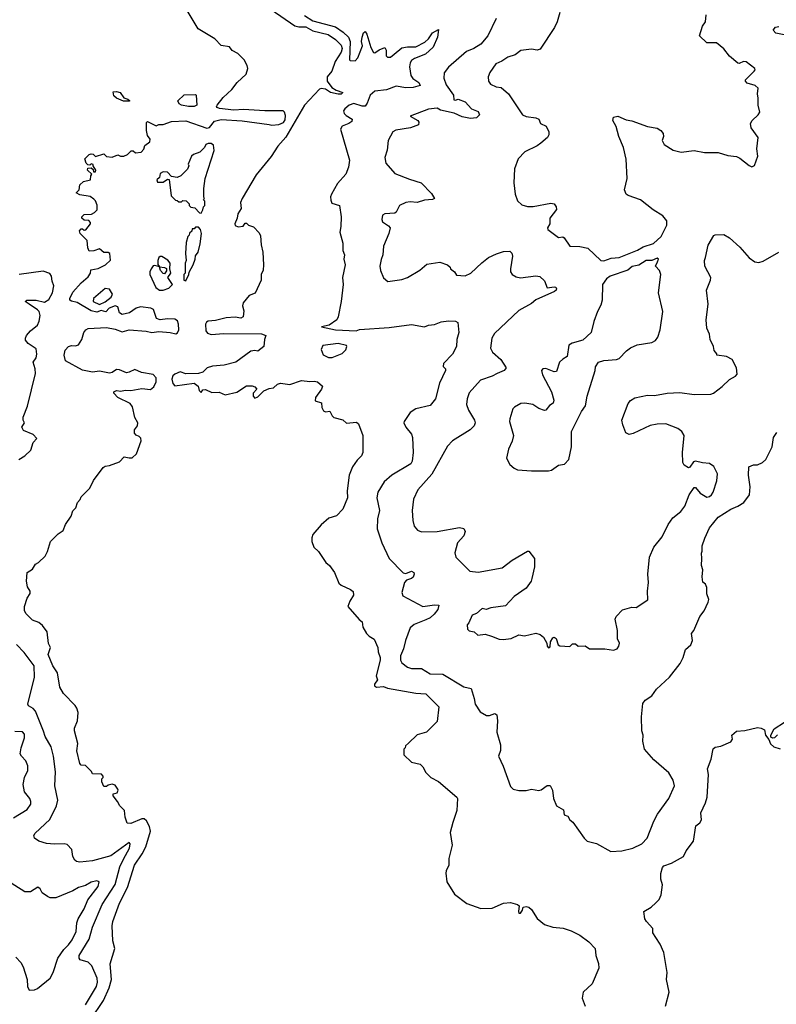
# Model space of a CAD drawing. Extents: x 2220520 to 2384350, y 721165 to 893491.
# Tile 9 of 256: x 2247489 to 2252848, y 733219 to 740190. Entities that reach past the tile are written whole.
import ezdxf

# ---------------------------------------------------------------- set-up
doc = ezdxf.new("R2010")
doc.units = 0

msp = doc.modelspace()

# ---------------------------------------------------------------- linework, layer by layer
at = {"layer": '0CON20XD'}
for points in [[(2247991.3, 733108.7), (2248082.1, 733245), (2248123.8, 733335), (2248139.6, 733395), (2248130, 733505), (2248162, 733615), (2248148.3, 733668.3), (2248144.3, 733775), (2248148.6, 733805), (2248195.6, 733935), (2248252.1, 734045), (2248302.3, 734205), (2248356.7, 734283.3), (2248383.1, 734335), (2248414.6, 734445), (2248408.9, 734478.9), (2248387, 734517), (2248371.5, 734531.5), (2248355, 734532.7), (2248275, 734498), (2248250.7, 734500.7), (2248236.7, 734545), (2248230.7, 734590.7), (2248197.5, 734625), (2248182.5, 734655), (2248150, 734695), (2248151.7, 734708.3), (2248180, 734715), (2248187.5, 734735), (2248183, 734743), (2248165, 734770), (2248145, 734777.5), (2248115, 734770), (2248105, 734760), (2248085, 734760), (2248070, 734795), (2248070, 734815), (2248080, 734825), (2248080, 734835), (2248068.3, 734848.3), (2248005, 734850), (2247998.3, 734868.3), (2247955, 734910), (2247925, 734912.5), (2247914.1, 734924.1), (2247892.7, 735012.7), (2247901.2, 735065), (2247876.7, 735155), (2247876.7, 735175), (2247898.8, 735225), (2247902.5, 735285), (2247893.3, 735315), (2247882.5, 735335), (2247798.3, 735418.3), (2247773.4, 735463.4), (2247756, 735566), (2247723.3, 735615), (2247691.2, 735695), (2247706.7, 735745), (2247693.6, 735773.6), (2247683.8, 735855), (2247651.2, 735901.2), (2247625, 735922), (2247579.5, 735939.5), (2247535, 735983.3), (2247524, 736005), (2247522.5, 736035), (2247542.5, 736095), (2247563.6, 736126.4), (2247563.3, 736145), (2247543.3, 736175), (2247536.7, 736215), (2247542.5, 736275), (2247579.3, 736300.7), (2247600, 736335), (2247623, 736347), (2247669.3, 736390.7), (2247686.7, 736425), (2247706.7, 736495), (2247760.5, 736549.5), (2247797.3, 736572.7), (2247813.3, 736615), (2247853.3, 736675), (2247865, 736712.5), (2247886.7, 736735), (2247899.3, 736770.7), (2247918, 736792), (2247925, 736812.5), (2247985, 736872.5), (2248011.7, 736928.3), (2248080.7, 737019.3), (2248095, 737028.8), (2248125, 737033.3), (2248195, 737060), (2248230, 737095), (2248265, 737086.7), (2248285, 737088.8), (2248316.7, 737115), (2248348.8, 737208.8), (2248346.2, 737226.2), (2248335, 737240), (2248315, 737247.5), (2248302.5, 737262.5), (2248302.9, 737285), (2248322.5, 737315), (2248326.2, 737335), (2248304.5, 737374.5), (2248288.7, 737448.7), (2248272.1, 737472.1), (2248185, 737514.2), (2248156.7, 737545), (2248156.7, 737555), (2248175, 737564), (2248205, 737558.9), (2248235, 737567.1), (2248275, 737564.4), (2248355, 737577.7), (2248415, 737572), (2248439.8, 737590.2), (2248456, 737625), (2248456.7, 737655), (2248435, 737677.7), (2248352.6, 737692.6), (2248305, 737712.1), (2248265, 737693.2), (2248245, 737690.4), (2248195, 737711.2), (2248175, 737712.9), (2248145, 737692.9), (2248125, 737688.2), (2248055, 737701.3), (2248005, 737693.7), (2247935, 737708), (2247814.5, 737774.5), (2247804, 737815), (2247810.5, 737849.5), (2247835, 737876.7), (2247855, 737882.5), (2247885, 737880), (2247905, 737887.5), (2247930, 737925), (2247943.9, 737976.1), (2247957.5, 737995), (2247975, 738003.3), (2248105, 738009.8), (2248165, 737998.8), (2248215, 737980.7), (2248265, 737993.5), (2248385, 737984.4), (2248425, 737974.3), (2248475, 737981.2), (2248555, 737975.7), (2248595, 737966), (2248607.3, 737972.7), (2248616.5, 737993.5), (2248614.2, 738034.2), (2248607.1, 738057.1), (2248588.8, 738068.8), (2248535, 738072.4), (2248485, 738064.8), (2248458, 738075), (2248437.5, 738137.5), (2248418.6, 738148.6), (2248345, 738156), (2248313, 738147), (2248267.5, 738115), (2248215, 738101.9), (2248196.2, 738115), (2248185, 738157.5), (2248165, 738163.8), (2248123, 738147), (2248099.4, 738120.6), (2248065, 738130.8), (2248035, 738118.8), (2247995, 738128.2), (2247895, 738188.1), (2247855, 738196), (2247845, 738203.3), (2247844.3, 738215), (2247865, 738260), (2247925, 738326.7), (2247975, 738370), (2247990, 738395), (2247991.7, 738418.3), (2248045, 738427.5), (2248097.5, 738455), (2248131.7, 738488.3), (2248127.5, 738535), (2248115, 738542.5), (2248085, 738542.5), (2248055, 738566.7), (2248015, 738552.5), (2247981.7, 738551.7), (2247972.5, 738575), (2247966.1, 738626.1), (2247917.5, 738675), (2247912.5, 738695), (2247925, 738710), (2247935, 738710), (2247945, 738700), (2247958.3, 738701.7), (2247990, 738745), (2247990, 738755), (2247978.3, 738768.3), (2247945, 738770), (2247930, 738785), (2247930, 738795), (2247945, 738810), (2247997, 738813), (2248020, 738825), (2248037, 738843), (2248037, 738877), (2248027, 738907), (2248015, 738920), (2247987.5, 738937.5), (2247915, 738950), (2247890, 738965), (2247910, 738985), (2247915, 739020), (2247940, 739045), (2247990, 739055), (2247992.5, 739085), (2248000, 739095), (2247970, 739125), (2247971.7, 739138.3), (2247995, 739140), (2248008.3, 739128.3), (2248011.7, 739111.7), (2248027, 739113), (2248027.5, 739125), (2248010, 739155), (2248010, 739165), (2247995, 739170), (2247985, 739160), (2247971.7, 739161.7), (2247960, 739175), (2247950, 739205), (2247980, 739235), (2247995, 739240), (2248008.3, 739238.3), (2248025, 739220), (2248085, 739240), (2248105, 739220), (2248145, 739217.5), (2248185, 739232.5), (2248203.6, 739223.6), (2248225.8, 739224.2), (2248252.5, 739235), (2248278.3, 739261.7), (2248291.7, 739261.7), (2248308.3, 739248.3), (2248348.3, 739251.7), (2248367.5, 739272.5), (2248375, 739300), (2248410, 739325), (2248412.5, 739345), (2248395, 739370), (2248386.7, 739405), (2248388.3, 739461.7), (2248395, 739470), (2248455, 739437.5), (2248475, 739447.5), (2248505, 739447.5), (2248565, 739470), (2248665, 739474.3), (2248815, 739421.2), (2248832.7, 739427.3), (2248869.8, 739470.2), (2248917.1, 739482.9), (2249065, 739473.5), (2249255, 739447.9), (2249275, 739442.2), (2249325, 739447.2), (2249358, 739462), (2249368.3, 739481.7), (2249372.4, 739512.4), (2249365.3, 739535.3), (2249354, 739544), (2249225, 739543.6), (2249075, 739552.8), (2249005, 739549.1), (2248905, 739560.5), (2248888.3, 739568.3), (2248883.8, 739575), (2248888, 739585), (2248930.9, 739639.1), (2248991.2, 739695), (2249030, 739745), (2249092, 739805), (2249103.9, 739843.9), (2249100.8, 739865), (2249078.6, 739905), (2249035, 739949.4), (2248995, 739971.4), (2248975, 739998.5), (2248916.8, 740006.8), (2248870, 740055), (2248753.8, 740125), (2248667.6, 740267.6)], [(2249270.8, 740260.8), (2249436.7, 740146.7), (2249465, 740138.7), (2249515, 740138), (2249565, 740111.8), (2249673.8, 740085), (2249725, 740049.5), (2249765, 740010), (2249772.4, 739985), (2249765, 739960.4), (2249722.7, 739892.7), (2249700.8, 739825), (2249666.9, 739785), (2249665.7, 739755), (2249698.8, 739708.8), (2249730.4, 739690.4), (2249777.1, 739675), (2249765, 739663.5), (2249745, 739663.3), (2249689.2, 739675), (2249655, 739698.9), (2249625, 739702.8), (2249613, 739697), (2249505.8, 739585), (2249375, 739358), (2249316.1, 739293.9), (2249269.3, 739220.7), (2249165, 739090.8), (2249065, 738923.3), (2249054, 738895), (2249058, 738852), (2249033.8, 738815), (2249030, 738785), (2249011.9, 738745), (2249015, 738733.3), (2249037, 738723), (2249071.7, 738728.3), (2249085, 738750), (2249095, 738750), (2249110, 738735), (2249145, 738722.5), (2249185, 738680), (2249195, 738660), (2249200, 738595), (2249212, 738545), (2249216.7, 738455), (2249213, 738417), (2249200, 738385), (2249200, 738345), (2249156.4, 738253.6), (2249113.6, 738236.4), (2249072.5, 738185), (2249067.5, 738165), (2249077.5, 738127.5), (2249072.5, 738085), (2249055, 738076.7), (2249014.1, 738084.1), (2248950.5, 738079.5), (2248875, 738059.4), (2248823.9, 738056.1), (2248811.3, 738048.7), (2248805.7, 738035), (2248807.7, 737987.7), (2248819.8, 737969.8), (2248845, 737961.9), (2248935, 737969.1), (2249202.5, 737965), (2249232.5, 737955), (2249222.5, 737925), (2249217.5, 737875), (2249175, 737842.5), (2249155, 737847.5), (2249125, 737842.5), (2249020, 737765), (2248936.1, 737743.9), (2248855, 737736.7), (2248817.5, 737725), (2248786.7, 737695), (2248755.4, 737684.6), (2248665, 737683.1), (2248625, 737695.7), (2248588.7, 737681.3), (2248572.7, 737667.3), (2248565.9, 737645), (2248573.7, 737613.7), (2248587.5, 737597.5), (2248725, 737616.9), (2248752.5, 737595), (2248760, 737565), (2248775, 737550), (2248785, 737570), (2248805, 737572.5), (2248850.7, 737550.7), (2248901.7, 737551.7), (2248945, 737533.8), (2249027.7, 737552.3), (2249095, 737597.5), (2249135, 737597.5), (2249155, 737590), (2249167.5, 737575), (2249142.5, 737545), (2249143.6, 737523.6), (2249155, 737510), (2249175, 737520), (2249217.5, 737562.5), (2249255, 737579.2), (2249286.8, 737583.2), (2249315, 737609.2), (2249335, 737617.5), (2249402.3, 737607.7), (2249485, 737634.4), (2249545, 737627.1), (2249575, 737630), (2249597.5, 737625), (2249632.5, 737595), (2249627.5, 737575), (2249583.3, 737515), (2249581.7, 737491.7), (2249626.4, 737476.4), (2249630, 737445), (2249640.7, 737420.7), (2249655, 737413.3), (2249685, 737417.5), (2249702.5, 737385), (2249713.6, 737373.6), (2249777, 737357), (2249803, 737333), (2249875, 737340), (2249888.8, 737328.8), (2249919.4, 737245), (2249918.2, 737125), (2249908.7, 737101.3), (2249878.8, 737071.2), (2249846, 737025), (2249822.1, 736965), (2249808.7, 736855), (2249811.4, 736805), (2249778, 736725), (2249733, 736677), (2249679.3, 736660.7), (2249625, 736613.3), (2249565.8, 736544.2), (2249557.5, 736522.5), (2249558.1, 736495), (2249572, 736455), (2249605, 736425.8), (2249657, 736347), (2249684.2, 736325), (2249719.2, 736275), (2249749.7, 736199.7), (2249765, 736185.8), (2249832.5, 736155), (2249850.7, 736140.7), (2249852.5, 736115), (2249826.4, 736073.6), (2249813.3, 736035), (2249894, 735944), (2249915, 735927.5), (2249919.5, 735889.5), (2249945, 735843.3), (2249964.2, 735824.2), (2249998.8, 735805), (2250026.1, 735746.1), (2250026.7, 735715), (2250042, 735675), (2250042.9, 735655), (2250012.9, 735545), (2250023.8, 735515), (2250000.8, 735485), (2250003, 735473), (2250015, 735464.4), (2250065, 735469.2), (2250095, 735458), (2250295, 735421.2), (2250365, 735416), (2250457.5, 735325), (2250445, 735220), (2250370, 735145), (2250303, 735127), (2250241.7, 735068.3), (2250221.7, 735048.3), (2250220, 735035), (2250210, 735025), (2250210, 734985), (2250263, 734933), (2250325, 734920), (2250345, 734900), (2250365, 734860), (2250400, 734825), (2250455, 734797.5), (2250586.1, 734686.1), (2250590, 734675), (2250585, 734590), (2250556.2, 734505), (2250538.9, 734435), (2250552.5, 734345), (2250529.2, 734250.8), (2250528.6, 734205), (2250509.6, 734165), (2250508.1, 734148.1), (2250513.9, 734085), (2250569.4, 733999.4), (2250655, 733933.8), (2250755, 733898), (2250835, 733900.8), (2250915, 733934.6), (2250965, 733940), (2251015, 733925.8), (2251027.5, 733915), (2251022.5, 733875), (2251025, 733863.8), (2251035, 733863.8), (2251051.2, 733885), (2251053.8, 733906.2), (2251075, 733910.8), (2251095, 733906.7), (2251115, 733890.5), (2251155, 733825.5), (2251205, 733783.6), (2251266, 733766), (2251338.8, 733758.8), (2251395, 733740), (2251455, 733707.8), (2251518.8, 733661.2), (2251565.9, 733615), (2251570.3, 733565), (2251587.7, 733507.7), (2251590.2, 733475), (2251543.3, 733365), (2251479.5, 733305), (2251473.6, 733263.6), (2251492.9, 733205)], [(2251315, 740240), (2251295.8, 740175), (2251275.7, 740135), (2251175, 739982), (2251155, 739972.9), (2251115, 739981.9), (2251038.3, 739971.7), (2250998.3, 739941.7), (2250946.7, 739925), (2250904.5, 739895.5), (2250862.3, 739877.7), (2250819.2, 739815), (2250805.8, 739785), (2250809.2, 739755), (2250824.4, 739734.4), (2250862.5, 739715), (2250898.5, 739708.5), (2250951.2, 739665), (2251050, 739515), (2251075, 739503.5), (2251144.3, 739494.3), (2251166.2, 739485)], [(2251625, 738482.2), (2251677.5, 738502.5), (2251735, 738507.2), (2251865, 738557.9), (2251905, 738581), (2251977.5, 738605), (2252033.3, 738655), (2252073.3, 738735), (2252071.2, 738765), (2252045, 738801.2), (2251975, 738844), (2251885, 738914.2), (2251797.5, 738945), (2251783.8, 738955), (2251772.5, 738985), (2251791.9, 739065), (2251783.4, 739203.4), (2251765.6, 739285), (2251731.7, 739361.7), (2251714.1, 739434.1), (2251688.8, 739475), (2251695, 739500), (2251725, 739505.8), (2251785, 739480), (2251825, 739473.8), (2251935, 739432.5), (2252005, 739421.2), (2252030, 739405), (2252046.7, 739385), (2252048.3, 739361.7), (2252040, 739335), (2252053.3, 739305), (2252116.1, 739266.1), (2252175, 739252), (2252265, 739262.5), (2252339.5, 739249.5), (2252435, 739249.2), (2252505, 739227.1), (2252565, 739220), (2252588.8, 739208.8), (2252656.4, 739156.4), (2252675, 739147.5), (2252693, 739157), (2252715.9, 739224.1), (2252710.8, 739275), (2252719.4, 739355), (2252670, 739425), (2252665.9, 739454.1), (2252676.2, 739475), (2252720, 739515), (2252730, 739535), (2252718.8, 739585), (2252720, 739635), (2252714, 739665), (2252718.6, 739705), (2252698.8, 739725), (2252641.3, 739741.3), (2252630, 739755), (2252630, 739765), (2252691.2, 739825), (2252698.8, 739835), (2252696.7, 739845), (2252635, 739892), (2252615, 739893.8), (2252585, 739880), (2252575, 739882.5), (2252515, 739932.5), (2252475, 739983.8), (2252425, 740025.8), (2252355, 740026.2), (2252303.3, 740075), (2252324, 740145), (2252346.2, 740175), (2252352, 740225)], [(2249505, 740219.8), (2249565, 740182.3), (2249725, 740139.4), (2249780.5, 740100.5), (2249816.7, 740066.7), (2249830.2, 740035), (2249823.8, 739905), (2249830, 739900), (2249865, 739898), (2249885, 739918.8), (2249916.2, 740005), (2249909.4, 740035), (2249914.7, 740065), (2249925, 740097.5), (2249935, 740106.2), (2249947.4, 740087.4), (2249975, 739992.5), (2249995, 739958), (2250005, 739955.8), (2250035, 739977.5), (2250075, 739993.3), (2250084, 739975), (2250085.6, 739935), (2250094, 739925), (2250115, 739924.1), (2250142.2, 739945), (2250195, 739989.4), (2250235, 739998.1), (2250295, 739997.9), (2250358.7, 740031.3), (2250385.3, 740054.7), (2250413.6, 740096.4), (2250455, 740120), (2250447.3, 740065), (2250417.5, 739995), (2250362.5, 739945), (2250284.3, 739915.7), (2250265, 739900.9), (2250255, 739884.2), (2250249.7, 739855), (2250258.1, 739795), (2250274.5, 739774.5), (2250316.4, 739745), (2250324.3, 739725), (2250275, 739710.4), (2250225, 739706.6), (2250155, 739720), (2250087.3, 739692.7), (2250005, 739684.7), (2249970.9, 739655), (2249950.3, 739599.7), (2249935, 739577.1), (2249915, 739576.5), (2249855, 739596.9), (2249822.9, 739585), (2249790.8, 739559.2), (2249782.2, 739545), (2249786.5, 739525), (2249800.4, 739510.4), (2249844, 739485), (2249841.7, 739468.3), (2249821.2, 739455)], [(2250863, 740197), (2250805.5, 740074.5), (2250755, 740017.5), (2250706.2, 739985), (2250654, 739965), (2250525, 739853.8), (2250495.8, 739814.2), (2250492.5, 739775), (2250508.9, 739728.9), (2250562, 739655), (2250563, 739623), (2250575, 739620), (2250595, 739626), (2250645, 739607.5), (2250689.2, 739559.2), (2250735, 739540), (2250745.6, 739515), (2250725.2, 739494.8), (2250681.1, 739491.1), (2250623, 739503), (2250565, 739528.8), (2250470.3, 739550.3), (2250445, 739563.8), (2250385, 739557.1), (2250253.8, 739506.2), (2250308.8, 739475), (2250316.7, 739465), (2250313.3, 739445), (2250256.7, 739425), (2250152.9, 739407.1), (2250130.8, 739395), (2250099.2, 739335), (2250092, 739265), (2250076.2, 739215), (2250083.3, 739175), (2250145, 739101.2), (2250249.2, 739060.8), (2250332.5, 739035), (2250405, 738960), (2250426.7, 738925), (2250413, 738917), (2250357, 738913), (2250303.6, 738896.4), (2250255, 738900.6), (2250225, 738895.7), (2250178, 738875), (2250155, 738827.5), (2250145, 738820), (2250075, 738815.4), (2250058.9, 738805), (2250053.8, 738775), (2250059.5, 738759.5), (2250101.3, 738731.3), (2250112.5, 738715), (2250104.2, 738675), (2250066.1, 738586.1), (2250062, 738525), (2250048.8, 738491.2), (2250040.8, 738445), (2250044.2, 738415), (2250065, 738362.5), (2250096.4, 738336.4), (2250195, 738350), (2250235, 738365.7), (2250323.2, 738416.8), (2250372.1, 738457.9), (2250465, 738472), (2250520, 738455), (2250537, 738437), (2250540, 738425), (2250567.5, 738405), (2250581.7, 738381.7), (2250645, 738376.2), (2250685, 738396), (2250762.3, 738467.7), (2250808.6, 738505), (2250865, 738532.5), (2250915, 738548.5), (2250960.5, 738550.5), (2250975, 738537.5), (2250980, 738515), (2250964.3, 738425), (2250966, 738405), (2250976.7, 738385), (2251005, 738368.6), (2251035, 738362.5), (2251145, 738375.6), (2251172.5, 738372.5), (2251205, 738340), (2251225, 738292), (2251275, 738298.8), (2251285.9, 738295.9), (2251290, 738285), (2251288.8, 738275), (2251276.2, 738265), (2251145, 738205.7), (2251115, 738181.1), (2251025, 738130.6), (2250851.7, 737968.3), (2250832.9, 737935), (2250824.3, 737865), (2250837.1, 737835), (2250896.2, 737785), (2250933.8, 737725), (2250920, 737705), (2250870, 737685), (2250835, 737666.7), (2250751.9, 737638.1), (2250673, 737547), (2250658, 737505), (2250654.2, 737465), (2250667.1, 737425), (2250709.4, 737355), (2250714.3, 737335), (2250708.6, 737315), (2250680, 737285), (2250555, 737208.6), (2250519.8, 737170.2), (2250408.8, 736971.2), (2250308.7, 736861.3), (2250278.9, 736795), (2250269.4, 736715), (2250272.5, 736645), (2250283.8, 736605), (2250306.7, 736575), (2250335, 736564.3), (2250445, 736567.1), (2250605, 736595.8), (2250635, 736586.7), (2250643.6, 736566.4), (2250635.5, 736534.5), (2250590, 736485), (2250570, 736415), (2250577.5, 736385), (2250676.1, 736286.1), (2250735, 736277.8), (2250905, 736310), (2250976.8, 736363.2), (2251085, 736426.7), (2251095.9, 736425.9), (2251134, 736375), (2251134.6, 736315), (2251117.2, 736232.8), (2251111.4, 736215), (2251075.4, 736164.6), (2250991.2, 736105), (2250930.5, 736039.5), (2250825, 736026.7), (2250793.6, 736013.6), (2250765, 736020), (2250725, 735986.7), (2250693.8, 735975), (2250670.7, 735919.3), (2250657.5, 735905), (2250660, 735875), (2250673, 735863), (2250707, 735857), (2250733, 735833), (2250785, 735840), (2250830, 735825), (2250884.3, 735804.3), (2250912.3, 735802.3), (2250970.5, 735809.5), (2251025, 735835.8), (2251065, 735828.8), (2251145, 735846.2), (2251175, 735836.7), (2251199.3, 735819.3), (2251222.5, 735775), (2251223.8, 735755), (2251235, 735743.8), (2251245, 735750), (2251247.5, 735785), (2251265, 735812.5), (2251275, 735817.5), (2251288.3, 735808.3), (2251302.5, 735765), (2251315, 735756.7), (2251385, 735753.3), (2251405, 735770), (2251425, 735770), (2251445, 735753.8), (2251495, 735757.5), (2251525, 735736), (2251633.9, 735736.1), (2251695, 735727.1), (2251720, 735735), (2251733.3, 735755), (2251737.5, 735775), (2251723, 735807), (2251722.5, 735865), (2251707.5, 735945), (2251712.5, 735965), (2251759.3, 736010.7), (2251825, 736030), (2251855, 736028), (2251938.6, 736081.4), (2251935.8, 736145), (2251943.1, 736205), (2251938.6, 736265), (2251950, 736385), (2251980.8, 736455), (2252039.3, 736529.3), (2252080.6, 736615), (2252115, 736664), (2252172.3, 736707.7), (2252200, 736745), (2252229.4, 736825), (2252265, 736876.7), (2252275, 736876.7), (2252307.3, 736837.3), (2252355, 736810), (2252375, 736814.4), (2252388.6, 736825), (2252400.6, 736845), (2252425.6, 736925.6), (2252430.9, 736975), (2252405, 737025.8), (2252375, 737048.6), (2252325, 737051.4), (2252275, 737064.3), (2252261.3, 737058.7), (2252235, 737021.2), (2252225, 737016), (2252196, 737035), (2252185.8, 737055), (2252184.4, 737125), (2252194.3, 737245), (2252179.2, 737275), (2252150, 737295), (2252065, 737329.1), (2252005, 737327.3), (2251953.3, 737316.7), (2251835, 737260.8), (2251805, 737252.5), (2251781.2, 737265), (2251760.9, 737320.9), (2251752.9, 737355), (2251798.3, 737471.7), (2251815, 737493.8), (2251845, 737512), (2251935, 737532.5), (2251985, 737530), (2252075, 737545.6), (2252165, 737551.4), (2252265, 737537.1), (2252385, 737539.2), (2252403.2, 737546.8), (2252465, 737593.8), (2252515, 737643.3), (2252557.5, 737665), (2252569.5, 737680.5), (2252565.7, 737725.7), (2252534.2, 737784.2), (2252495.6, 737805.6), (2252427.5, 737815), (2252427.5, 737825), (2252408.3, 737848.3), (2252404, 737875), (2252380, 737925), (2252374.1, 737964.1), (2252356.7, 738005), (2252350, 738065), (2252364.2, 738175), (2252354.1, 738274.1), (2252382, 738345), (2252384, 738365), (2252342.2, 738445), (2252338.9, 738485), (2252345, 738506.7), (2252366.1, 738593.9), (2252405, 738661.2), (2252415, 738667.5), (2252475, 738668.8), (2252516.4, 738646.4), (2252589.7, 738579.7), (2252654.3, 738504.3), (2252695, 738476.2), (2252725, 738471.2), (2252755, 738480), (2252865, 738543.3)], [(2252915, 740080.6), (2252845, 740093.4), (2252824.4, 740115.6), (2252842.8, 740137.2), (2252865, 740142.3)], [(2248265, 739612.5), (2248223.6, 739613.6), (2248175, 739633.3), (2248155, 739650), (2248151.7, 739678.3), (2248175, 739682.5), (2248200, 739675), (2248227, 739637), (2248255, 739626.7), (2248270, 739615), (2248265, 739612.5)], [(2248725, 739574.3), (2248685, 739574.4), (2248635, 739584), (2248617.5, 739595), (2248610, 739615), (2248655, 739657.5), (2248735, 739660), (2248740, 739655), (2248742.5, 739585), (2248725, 739574.3)], [(2249821.2, 739455), (2249772.9, 739435), (2249761.4, 739415), (2249824, 739195), (2249818.8, 739145), (2249798.8, 739095), (2249739.5, 739030.5), (2249696.7, 738955), (2249691.2, 738935), (2249691.7, 738911.7), (2249700.5, 738890.5), (2249753.6, 738873.6), (2249765.7, 738795), (2249763.8, 738725), (2249756.2, 738685), (2249777.3, 738607.3), (2249778.6, 738555), (2249788.6, 738525), (2249785.6, 738495), (2249794.5, 738455), (2249775.5, 738365), (2249780.4, 738315), (2249766.1, 738193.9), (2249744.6, 738085), (2249735.6, 738065), (2249681.9, 738028.1), (2249627.5, 738015), (2249725, 737992.9), (2249872, 737988), (2249896, 737996), (2250105, 738009.8), (2250265, 738031.9), (2250355, 738016.2), (2250385, 738027.1), (2250427.9, 738032.1), (2250475, 738050), (2250526.6, 738056.6), (2250576.4, 738056.4), (2250592.5, 738045), (2250600, 737975), (2250584.2, 737925), (2250582.5, 737875), (2250555, 737822), (2250490, 737755), (2250488.8, 737735), (2250505, 737717.5), (2250504, 737705), (2250462.6, 737617.4), (2250434, 737505), (2250395, 737458), (2250295, 737434), (2250255, 737409.2), (2250212.5, 737345), (2250210, 737335), (2250223.3, 737305), (2250263.3, 737255), (2250271.2, 737231.2), (2250276.7, 737125), (2250269.4, 737065), (2250259.2, 737045), (2250125, 736965.7), (2250070.9, 736919.1), (2250024.6, 736845.4), (2250018.9, 736805), (2250037.1, 736715), (2250023.2, 736656.8), (2250021.5, 736585), (2250052.7, 736485), (2250105, 736376.2), (2250205, 736273.3), (2250225, 736268.8), (2250265, 736286.2), (2250281.2, 736275), (2250283.8, 736265), (2250275, 736243.8), (2250265, 736234.2), (2250228, 736222), (2250215.5, 736204.5), (2250194.6, 736135.4), (2250201.8, 736111.8), (2250345, 736035.5), (2250426.9, 736046.9), (2250456.7, 736045), (2250449.4, 736015), (2250425, 735980.6), (2250395, 735955.5), (2250365, 735940.9), (2250282.8, 735907.2), (2250254.6, 735885), (2250220.9, 735795), (2250207.8, 735735), (2250185, 735686.2), (2250186.1, 735656.1), (2250195, 735635.8), (2250235, 735605.5), (2250265, 735597.1), (2250335, 735595.5), (2250395, 735559.7), (2250485, 735555.3), (2250635, 735467.3), (2250685.4, 735455.4), (2250708.9, 735385), (2250714.4, 735345), (2250750, 735290), (2250795, 735264.3), (2250816.8, 735263.2), (2250855, 735278.8), (2250867.3, 735267.3), (2250872.5, 735225), (2250869.2, 735145), (2250894, 735055), (2250893.8, 735015), (2250880, 734975), (2250913.9, 734903.9), (2250965, 734760), (2250983, 734743), (2251025, 734732.5), (2251075, 734732.5), (2251115, 734742.5), (2251165, 734732.5), (2251181.7, 734738.3), (2251225, 734767.5), (2251245, 734767.5), (2251262, 734735), (2251270, 734675), (2251290, 734625), (2251340, 734595), (2251345, 734560), (2251370, 734550), (2251384.3, 734524.3), (2251407.7, 734507.7), (2251486.7, 734395), (2251507.5, 734375), (2251575, 734356.7), (2251675, 734300.6), (2251754.5, 734304.5), (2251831.2, 734325), (2251894.1, 734355.9), (2251931.9, 734395), (2251979.2, 734515), (2252005.2, 734564.8), (2252087.5, 734675), (2252125.6, 734765), (2252117.1, 734805), (2252087, 734857), (2251979.2, 734949.2), (2251913.8, 735026.2), (2251901.2, 735081.2), (2251905.7, 735125), (2251896, 735155), (2251892, 735255), (2251902.3, 735347.7), (2251918.3, 735371.7), (2251965, 735402.5), (2252000.2, 735449.8), (2252091.4, 735535), (2252167.2, 735632.8), (2252188.6, 735675), (2252205, 735730), (2252243.3, 735765), (2252253.8, 735795), (2252246.2, 735845), (2252263.8, 735865), (2252306.7, 735965), (2252335.7, 736004.3), (2252366.2, 736065), (2252368.8, 736085), (2252356.7, 736125), (2252355, 736170), (2252345, 736192.5), (2252328.3, 736208.3), (2252323.3, 736245), (2252327.5, 736295), (2252317.5, 736325), (2252321.2, 736375), (2252317, 736413), (2252323, 736427), (2252323.3, 736465), (2252340.5, 736519.5), (2252375, 736592.5), (2252435, 736668.8), (2252525, 736724.2), (2252575, 736746.7), (2252617.6, 736772.4), (2252658.8, 736825), (2252663.6, 736883.6), (2252651.2, 736965), (2252652.5, 737025), (2252685, 737037.5), (2252715, 737037.5), (2252750, 737055), (2252773, 737077), (2252817.5, 737165), (2252828.3, 737231.7), (2252851.7, 737268.3)], [(2251166.2, 739485), (2251176.7, 739455), (2251217.5, 739435), (2251236.7, 739395), (2251236.4, 739373.6), (2251227.5, 739355), (2251180, 739315), (2251154.2, 739295.8), (2251065.9, 739254.1), (2251020, 739205), (2250993.8, 739135), (2250988, 739035), (2250999.2, 738955), (2251015, 738907.5), (2251045, 738878.8), (2251085, 738866.2), (2251125, 738866.2), (2251251.7, 738891.7), (2251275, 738886.2), (2251288, 738865), (2251290, 738845), (2251244.4, 738785), (2251244, 738745), (2251226.7, 738715), (2251228.8, 738705), (2251295, 738653.8), (2251305, 738648.8), (2251335, 738652), (2251345, 738646), (2251385, 738586), (2251455, 738584.3), (2251511.7, 738571.7), (2251604.2, 738484.2), (2251625, 738482.2)], [(2248775, 738820), (2248787, 738843), (2248790, 738865), (2248800, 738875), (2248800, 738905), (2248790, 738915), (2248797.5, 738925), (2248792.5, 738932.5), (2248792.5, 738995), (2248803.3, 739065), (2248867.3, 739262.7), (2248861.7, 739301.7), (2248845, 739313.8), (2248825, 739313.8), (2248807.5, 739305), (2248797.5, 739285), (2248765, 739252.5), (2248720, 739235), (2248707, 739223), (2248683, 739167), (2248687.5, 739155), (2248678.3, 739131.7), (2248630, 739085), (2248605, 739072.5), (2248565, 739080), (2248535, 739110), (2248505, 739112.5), (2248485, 739100), (2248478.3, 739071.7), (2248460, 739055), (2248465, 739040), (2248505, 739040), (2248535, 739060), (2248548.3, 739058.3), (2248561.7, 738941.7), (2248591.7, 738911.7), (2248605, 738910), (2248615, 738900), (2248635, 738900), (2248645, 738910), (2248668.3, 738908.3), (2248690, 738885), (2248690, 738875), (2248701.7, 738861.7), (2248728.3, 738858.3), (2248761.7, 738821.7), (2248775, 738820)], [(2248665, 738340), (2248687.5, 738385), (2248688.3, 738401.7), (2248717.5, 738455), (2248732.5, 738495), (2248733, 738517), (2248752.5, 738545), (2248766.4, 738603.6), (2248777.5, 738675), (2248770, 738705), (2248755, 738720), (2248735, 738720), (2248725, 738710), (2248711.7, 738708.3), (2248708.3, 738691.7), (2248691.7, 738678.3), (2248690, 738665), (2248680, 738655), (2248668.3, 738611.7), (2248662.5, 738535), (2248667.5, 738485), (2248660, 738465), (2248660, 738395), (2248652.5, 738385), (2248652.5, 738345), (2248665, 738340)], [(2248505, 738273.8), (2248545, 738290), (2248571.2, 738315), (2248537.5, 738365), (2248558.8, 738395), (2248552.5, 738425), (2248553.8, 738465), (2248537.8, 738487.8), (2248495, 738513.3), (2248485, 738513.3), (2248473.3, 738505), (2248466.7, 738485), (2248467.5, 738457.5), (2248480, 738440), (2248515, 738436), (2248528, 738428), (2248528.3, 738411.7), (2248515, 738390), (2248505, 738392.5), (2248486.7, 738415), (2248480, 738440), (2248445, 738450), (2248434, 738446), (2248420, 738425), (2248411.2, 738405), (2248411.2, 738385), (2248454, 738294), (2248480, 738275), (2248505, 738273.8)], [(2251235, 736996.2), (2251255, 737001.2), (2251305, 737036.7), (2251347, 737043), (2251377.5, 737075), (2251396, 737165), (2251396, 737275), (2251468.8, 737415), (2251495.8, 737455), (2251508, 737525), (2251565.8, 737705), (2251567.5, 737732.5), (2251587.5, 737765), (2251625, 737778), (2251715, 737784.4), (2251735, 737790.8), (2251785.6, 737844.4), (2251815, 737866), (2251863, 737887), (2251965, 737903.8), (2251991.7, 737918.3), (2252007.7, 737942.3), (2252024, 737995), (2252043.8, 738125), (2252014.2, 738255), (2252028.8, 738385), (2252020, 738415), (2251992.5, 738445), (2252006.2, 738475), (2252013.3, 738495), (2252005, 738501.2), (2251965, 738485.5), (2251925, 738485.2), (2251875, 738452.4), (2251827.5, 738442.5), (2251795, 738417.5), (2251670, 738375), (2251645.3, 738355), (2251615.6, 738315), (2251614.3, 738205), (2251605, 738167.5), (2251581.2, 738125), (2251555.9, 738054.1), (2251535.8, 737974.2), (2251478.3, 737921.7), (2251400.7, 737899.3), (2251377.5, 737885), (2251366.7, 737805), (2251335, 737786.7), (2251313.3, 737765), (2251291.2, 737698.8), (2251275, 737695.8), (2251215, 737721.1), (2251195, 737716.9), (2251184, 737705), (2251190.8, 737675), (2251256, 737555), (2251272.5, 737495), (2251268, 737475), (2251241.8, 737458.2), (2251215.8, 737424.2), (2251205, 737422), (2251165, 737436), (2251122.5, 737465), (2251065.7, 737475.7), (2251038.3, 737471.7), (2250992.4, 737447.6), (2250982, 737435), (2250960, 737365), (2250959.2, 737345), (2250985.8, 737245), (2250978, 737205), (2250951.2, 737148.8), (2250936.7, 737085), (2250960, 737040), (2250990, 737015), (2251015, 737003.3), (2251115, 736996.2), (2251235, 736996.2)], [(2247483.1, 737076.9), (2247525, 737101.9), (2247567.4, 737142.6), (2247584.3, 737195.7), (2247610, 737225), (2247585, 737252), (2247515, 737282.5), (2247504, 737305), (2247522.5, 737335), (2247513.3, 737355), (2247514, 737375), (2247545.3, 737454.7), (2247601.1, 737685), (2247598.8, 737718.8), (2247584.2, 737765.8), (2247605.3, 737794.7), (2247610.9, 737820.9), (2247605, 737858.6), (2247548.3, 737898.3), (2247530.9, 737920.9), (2247529.4, 737935), (2247538.2, 737955), (2247565, 737986.7), (2247615, 738026), (2247627.8, 738055), (2247634.4, 738095), (2247626.4, 738125), (2247616.3, 738136.3), (2247555.8, 738175.8), (2247527.5, 738195), (2247540, 738205), (2247605, 738202.9), (2247665, 738190), (2247695, 738208), (2247721.9, 738255), (2247730, 738305), (2247718.3, 738338.3), (2247714.3, 738375), (2247702.1, 738392.1), (2247655, 738409.2), (2247485.9, 738385.9)], [(2248055, 738173.8), (2248095, 738191.2), (2248136.7, 738225), (2248146.4, 738246.4), (2248125, 738282.5), (2248095, 738286.7), (2248012.5, 738215), (2248010, 738195), (2248055, 738173.8)], [(2249703, 737797), (2249715, 737802.5), (2249773.3, 737826.7), (2249798.3, 737851.7), (2249806.7, 737875), (2249803, 737883), (2249745, 737896.4), (2249635, 737882.5), (2249623.3, 737855), (2249637.4, 737817.4), (2249675, 737799.2), (2249703, 737797)], [(2247955.7, 733215), (2248032.3, 733345), (2248040.5, 733375), (2248037.6, 733405), (2248000.9, 733490.9), (2247975, 733517.1), (2247918, 733535), (2247910, 733545), (2247910, 733565), (2247981, 733679), (2248005.3, 733765), (2248072.7, 733925), (2248165, 734067.1), (2248197.2, 734192.8), (2248223.4, 734246.6), (2248266.3, 734325), (2248272.2, 734355), (2248265.5, 734365.5), (2248135, 734269.2), (2248005, 734234), (2247915, 734226.4), (2247890.4, 734230.4), (2247878.7, 734238.7), (2247866.4, 734266.4), (2247858.6, 734315), (2247825, 734350), (2247805, 734355.6), (2247735, 734351.9), (2247677.9, 734357.9), (2247625, 734373.8), (2247593.8, 734395), (2247590, 734415), (2247598.3, 734431.7), (2247702.9, 734527.1), (2247750.4, 734625), (2247758.9, 734665), (2247737.5, 734765), (2247743.8, 734865), (2247729.1, 734975), (2247711.5, 735041.5), (2247669.1, 735115), (2247656.5, 735153.5), (2247601.1, 735295), (2247585, 735313.6), (2247552.2, 735332.2), (2247545.6, 735345), (2247594.5, 735535), (2247590.8, 735615), (2247520.3, 735710.3), (2247466.3, 735766.3)], [(2252855, 735126.2), (2252835, 735106.2), (2252822.5, 735102.5), (2252809.3, 735109.3), (2252808, 735125), (2252831.7, 735168.3), (2252905, 735217.5)], [(2247445, 734539.5), (2247542.4, 734597.6), (2247568.1, 734635), (2247568.6, 734655), (2247560.8, 734675), (2247522.4, 734722.4), (2247513.6, 734775), (2247522.5, 734825), (2247545.6, 734875), (2247546.6, 734906.6), (2247533.5, 734943.5), (2247500.8, 734975), (2247493.4, 734993.4), (2247499.1, 735035), (2247522.7, 735105), (2247522.2, 735132.2), (2247508.9, 735148.9), (2247455, 735151.1)], [(2252063.6, 733205), (2252088.9, 733305), (2252070, 733395), (2252075.7, 733445), (2252050, 733585), (2252025.7, 733645.7), (2251995, 733692.5), (2251973.3, 733725), (2251972.5, 733755), (2251927.5, 733805), (2251917.5, 733825), (2251910, 733875), (2251962.5, 733907.5), (2251995, 733937.5), (2252018.3, 733961.7), (2252033.3, 733995), (2252042.5, 734065), (2252030, 734105), (2252030, 734145), (2252041.7, 734188.3), (2252051.7, 734198.3), (2252105, 734218), (2252190, 734265), (2252210, 734305), (2252261.2, 734375), (2252278.3, 734481.7), (2252306.4, 734503.6), (2252317.5, 734525), (2252313.3, 734575), (2252346.7, 734645), (2252358.8, 734685), (2252366.7, 734845), (2252361.2, 734885), (2252386.7, 734955), (2252401.2, 735028.8), (2252415, 735040), (2252455, 735046.7), (2252525, 735076.7), (2252536.7, 735095), (2252532.5, 735125), (2252565, 735152.5), (2252625, 735156.7), (2252715, 735178.8), (2252740, 735175), (2252763, 735163), (2252770, 735125), (2252794.2, 735094.2), (2252807.5, 735062.5), (2252830.7, 735040.7), (2252875, 735027.8)], [(2247461.7, 733551.7), (2247496.1, 733516.1), (2247513.3, 733485), (2247542.5, 733395), (2247543.3, 733345), (2247555, 733320), (2247595, 733322.5), (2247615, 733330), (2247705, 733403.3), (2247726.2, 733443.8), (2247759.6, 733545), (2247802.4, 733607.6), (2247835, 733638.9), (2247860.4, 733675), (2247887.9, 733735), (2247892.9, 733795), (2247902.1, 733825), (2247945, 733896), (2247971.3, 733958.7), (2248045, 734052.5), (2248050.8, 734085), (2248035, 734094.2), (2247995, 734083.3), (2247955, 734060.6), (2247905, 734045.6), (2247865, 734021.4), (2247745, 733972.5), (2247705, 733973.8), (2247685, 733981.2), (2247647.9, 734007.9), (2247635, 734036.7), (2247617.7, 734047.7), (2247565, 734015.8), (2247525, 734016), (2247384, 734105)]]:
    msp.add_lwpolyline(points, dxfattribs=at)

doc.saveas('drawing.dxf')
